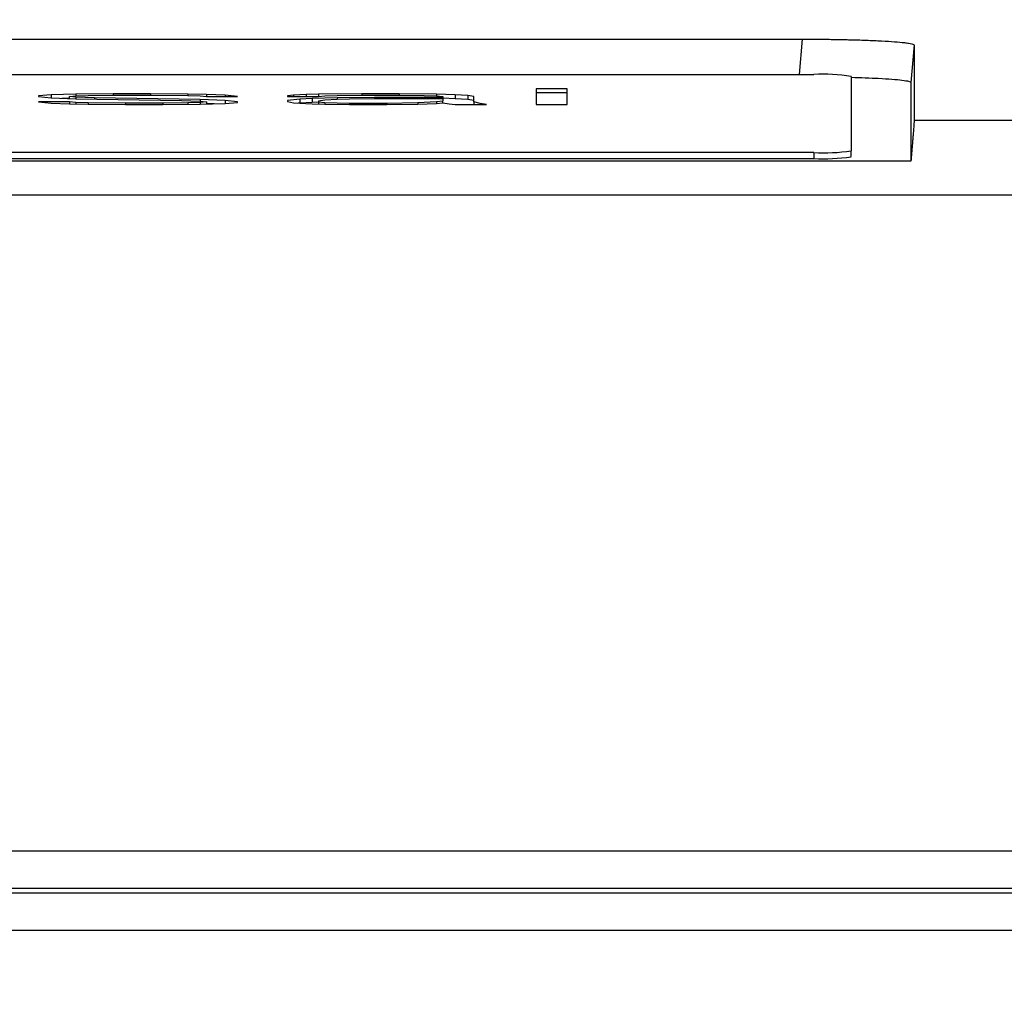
# Model space of a CAD drawing. Header units: millimetres. Extents: x 0 to 1118, y 0 to 864.
# Tile 20 of 67: x 398 to 424, y 242 to 269. Entities that reach past the tile are written whole.
import ezdxf

# ---------------------------------------------------------------- set-up
doc = ezdxf.new("R2010")
doc.units = ezdxf.units.MM
doc.layers.add('DIMENSIONS', color=140, linetype='Continuous', lineweight=25)
doc.styles.add('SLDTEXTSTYLE0', font='TXT', dxfattribs={"width": 0.75})
doc.dimstyles.new('SLDDIMSTYLE0', dxfattribs={"dimtxt": 10, "dimasz": 10, "dimexe": 0, "dimexo": 0.0625, "dimgap": 2.5, "dimtad": 0, "dimtih": 1, "dimtoh": 1, "dimdec": 1, "dimrnd": 1e-09, "dimzin": 4, "dimdsep": 46, "dimtxsty": 'SLDTEXTSTYLE0', "dimsah": 1, "dimcen": 0.09, "dimadec": 0, "dimazin": 1, "dimtfac": 1, "dimtdec": 1, "dimtofl": 0, "dimtmove": 0, "dimatfit": 3, "dimfxl": 0, "dimfrac": 2, "dimtolj": 1, "dimtzin": 12, "dimarcsym": 0})

# ---------------------------------------------------------------- blocks, each defined once
blk = doc.blocks.new('_D_10')
at = {"layer": 'DIMENSIONS'}
for p, q in [((214.505, 243.63), (214.505, 343.861)), ((560.505, 243.63), (560.505, 343.861)), ((370.88, 342.158), (367.833, 342.158)), ((367.833, 342.158), (367.833, 326.283)), ((404.13, 342.158), (407.177, 342.158)), ((407.177, 342.158), (407.177, 326.283)), ((214.505, 340.686), (362.756, 340.686)), ((560.505, 340.686), (412.253, 340.686)), ((367.833, 326.283), (370.88, 326.283)), ((407.177, 326.283), (404.13, 326.283))]:
    blk.add_line(p, q, dxfattribs=at)
for points in [[(214.505, 340.686), (224.505, 339.147), (224.505, 342.224)], [(560.505, 340.686), (550.505, 342.224), (550.505, 339.147)]]:
    blk.add_solid(points, dxfattribs=at)
at = {"layer": 'DIMENSIONS', "char_height": 10, "attachment_point": 1, "style": 'SLDTEXTSTYLE0'}
for s, insert in [('346.0', (370.88, 357.08)), ('13.62', (370.88, 339.173))]:
    blk.add_mtext(s, dxfattribs=dict(at, insert=insert))
blk = doc.blocks.new('_D_11')
at = {"layer": 'DIMENSIONS'}
for p, q in [((332.505, 243.63), (332.505, 302.903)), ((442.505, 243.63), (442.505, 302.903)), ((374.574, 301.2), (371.527, 301.2)), ((371.527, 301.2), (371.527, 285.325)), ((400.435, 301.2), (403.482, 301.2)), ((403.482, 301.2), (403.482, 285.325)), ((332.505, 299.728), (366.451, 299.728)), ((442.505, 299.728), (408.559, 299.728)), ((371.527, 285.325), (374.574, 285.325)), ((403.482, 285.325), (400.435, 285.325))]:
    blk.add_line(p, q, dxfattribs=at)
for points in [[(332.505, 299.728), (342.505, 298.19), (342.505, 301.267)], [(442.505, 299.728), (432.505, 301.267), (432.505, 298.19)]]:
    blk.add_solid(points, dxfattribs=at)
at = {"layer": 'DIMENSIONS', "char_height": 10, "attachment_point": 1, "style": 'SLDTEXTSTYLE0'}
for s, insert in [('110.0', (370.88, 316.122)), ('4.33', (374.574, 298.216))]:
    blk.add_mtext(s, dxfattribs=dict(at, insert=insert))

msp = doc.modelspace()

# ---------------------------------------------------------------- linework, layer by layer
for p, q in [((356.306, 268.003), (418.704, 268.003)), ((418.621, 267.056), (418.704, 268.003)), ((421.692, 267.847), (421.605, 266.845)), ((421.692, 267.847), (421.692, 265.824)), ((356.005, 267.056), (419.005, 267.056)), ((420.005, 267.004), (420.005, 265.015)), ((421.605, 266.845), (421.605, 264.736)), ((398.564, 266.508), (398.23, 266.481)), ((398.23, 266.481), (398.23, 266.463)), ((399.23, 266.526), (398.564, 266.508)), ((398.564, 266.508), (398.564, 266.428)), ((399.064, 266.463), (399.23, 266.481)), ((400.23, 266.535), (399.23, 266.526)), ((399.23, 266.526), (399.23, 266.481)), ((399.23, 266.481), (399.564, 266.49)), ((399.564, 266.49), (400.23, 266.499)), ((401.23, 266.535), (400.23, 266.535)), ((400.23, 266.535), (400.23, 266.499)), ((400.23, 266.499), (401.23, 266.499)), ((402.23, 266.526), (401.23, 266.535)), ((401.23, 266.535), (401.23, 266.499)), ((401.23, 266.499), (402.23, 266.49)), ((402.73, 266.517), (402.23, 266.526)), ((402.23, 266.526), (402.23, 266.49)), ((402.23, 266.49), (402.564, 266.481)), ((402.564, 266.481), (402.73, 266.463)), ((403.23, 266.499), (402.73, 266.517)), ((402.73, 266.517), (402.73, 266.463)), ((403.564, 266.463), (403.23, 266.499)), ((403.23, 266.499), (403.23, 266.463)), ((405.064, 266.499), (404.897, 266.481)), ((404.897, 266.481), (404.897, 266.463)), ((405.397, 266.517), (405.064, 266.499)), ((405.064, 266.499), (405.064, 266.463)), ((405.73, 266.526), (405.397, 266.517)), ((405.397, 266.517), (405.397, 266.463)), ((406.897, 266.535), (405.73, 266.526)), ((405.73, 266.526), (405.73, 266.463)), ((405.73, 266.463), (405.897, 266.481)), ((405.897, 266.481), (406.23, 266.49)), ((406.23, 266.49), (406.897, 266.499)), ((407.897, 266.535), (406.897, 266.535)), ((406.897, 266.535), (406.897, 266.499)), ((406.897, 266.499), (407.897, 266.499)), ((408.897, 266.526), (407.897, 266.535)), ((407.897, 266.535), (407.897, 266.499)), ((407.897, 266.499), (408.564, 266.49)), ((408.564, 266.49), (408.897, 266.481)), ((409.397, 266.508), (408.897, 266.526)), ((408.897, 266.526), (408.897, 266.481)), ((408.897, 266.481), (409.064, 266.463)), ((409.73, 266.49), (409.397, 266.508)), ((409.397, 266.508), (409.397, 266.408)), ((409.897, 266.463), (409.73, 266.49)), ((409.73, 266.49), (409.73, 266.39)), ((412.397, 266.668), (411.564, 266.668)), ((411.564, 266.668), (411.564, 266.249)), ((412.397, 266.568), (411.564, 266.568)), ((412.397, 266.249), (412.397, 266.668)), ((398.23, 266.463), (398.564, 266.428)), ((399.064, 266.321), (398.23, 266.321)), ((398.23, 266.321), (398.564, 266.285)), ((398.564, 266.428), (399.23, 266.401)), ((398.564, 266.285), (399.064, 266.267)), ((399.064, 266.421), (398.858, 266.416)), ((399.23, 266.445), (399.064, 266.463)), ((399.064, 266.408), (399.064, 266.463)), ((399.23, 266.303), (399.064, 266.321)), ((399.064, 266.321), (399.064, 266.267)), ((399.064, 266.267), (399.564, 266.258)), ((399.73, 266.428), (399.23, 266.445)), ((399.23, 266.445), (399.23, 266.401)), ((399.23, 266.401), (402.064, 266.356)), ((399.564, 266.294), (399.23, 266.303)), ((399.23, 266.303), (399.23, 266.264)), ((400.564, 266.285), (399.564, 266.294)), ((399.564, 266.294), (399.564, 266.258)), ((399.564, 266.258), (400.564, 266.249)), ((402.564, 266.383), (399.73, 266.428)), ((399.73, 266.428), (399.73, 266.393)), ((401.564, 266.285), (400.564, 266.285)), ((400.564, 266.285), (400.564, 266.249)), ((400.564, 266.249), (401.564, 266.249)), ((402.23, 266.294), (401.564, 266.285)), ((401.564, 266.285), (401.564, 266.249)), ((401.564, 266.249), (402.564, 266.258)), ((402.064, 266.356), (402.564, 266.339)), ((402.564, 266.303), (402.23, 266.294)), ((402.23, 266.294), (402.23, 266.255)), ((403.23, 266.356), (402.564, 266.383)), ((402.564, 266.383), (402.564, 266.339)), ((402.564, 266.339), (402.73, 266.321)), ((402.73, 266.321), (402.564, 266.303)), ((402.564, 266.303), (402.564, 266.258)), ((402.564, 266.258), (403.23, 266.276)), ((402.73, 266.463), (403.564, 266.463)), ((402.73, 266.321), (402.73, 266.263)), ((402.936, 266.268), (402.73, 266.277)), ((403.564, 266.321), (403.23, 266.356)), ((403.23, 266.356), (403.23, 266.276)), ((403.23, 266.276), (403.564, 266.303)), ((403.564, 266.303), (403.564, 266.321)), ((404.897, 266.463), (405.73, 266.463)), ((405.23, 266.392), (404.897, 266.356)), ((404.897, 266.356), (404.897, 266.33)), ((404.897, 266.33), (405.064, 266.294)), ((405.064, 266.294), (405.564, 266.267)), ((405.23, 266.292), (405.187, 266.287)), ((405.564, 266.41), (405.23, 266.392)), ((405.23, 266.392), (405.23, 266.292)), ((405.564, 266.31), (405.23, 266.292)), ((406.23, 266.428), (405.564, 266.41)), ((405.564, 266.41), (405.564, 266.31)), ((405.73, 266.314), (405.564, 266.31)), ((405.564, 266.267), (405.897, 266.258)), ((405.897, 266.365), (405.73, 266.339)), ((405.73, 266.339), (405.73, 266.321)), ((405.73, 266.321), (405.897, 266.303)), ((405.73, 266.321), (405.73, 266.263)), ((406.23, 266.383), (405.897, 266.365)), ((405.897, 266.303), (405.897, 266.258)), ((405.897, 266.303), (406.564, 266.285)), ((405.897, 266.258), (406.564, 266.249)), ((407.23, 266.437), (406.23, 266.428)), ((406.23, 266.428), (406.23, 266.383)), ((406.564, 266.392), (406.23, 266.383)), ((407.23, 266.401), (406.564, 266.392)), ((406.564, 266.285), (406.564, 266.249)), ((406.564, 266.285), (407.564, 266.285)), ((406.564, 266.249), (407.564, 266.249)), ((409.064, 266.437), (407.23, 266.437)), ((407.23, 266.437), (407.23, 266.401)), ((409.064, 266.401), (407.23, 266.401)), ((407.564, 266.285), (408.397, 266.303)), ((407.564, 266.285), (407.564, 266.249)), ((407.564, 266.249), (408.397, 266.258)), ((408.397, 266.303), (408.897, 266.33)), ((408.397, 266.303), (408.397, 266.258)), ((408.397, 266.258), (408.897, 266.276)), ((408.897, 266.33), (409.064, 266.347)), ((408.897, 266.33), (408.897, 266.276)), ((408.897, 266.276), (409.064, 266.294)), ((409.064, 266.463), (409.064, 266.437)), ((409.064, 266.437), (409.064, 266.401)), ((409.397, 266.408), (409.064, 266.42)), ((409.064, 266.401), (409.064, 266.347)), ((409.064, 266.294), (409.064, 266.347)), ((409.064, 266.294), (409.23, 266.267)), ((409.23, 266.267), (409.397, 266.249)), ((409.73, 266.39), (409.397, 266.408)), ((409.397, 266.249), (410.23, 266.249)), ((409.897, 266.363), (409.73, 266.39)), ((409.897, 266.321), (409.897, 266.463)), ((410.064, 266.276), (409.897, 266.321)), ((409.897, 266.321), (409.897, 266.249)), ((410.23, 266.249), (410.064, 266.276)), ((410.064, 266.276), (410.064, 266.249)), ((411.564, 266.249), (412.397, 266.249)), ((512.377, 265.824), (421.692, 265.824)), ((419.005, 264.963), (356.005, 264.963)), ((419.005, 264.963), (419.005, 264.803)), ((420.005, 264.856), (420.005, 265.015)), ((421.605, 264.736), (353.405, 264.736)), ((356.005, 264.803), (419.005, 264.803)), ((512.377, 263.827), (262.634, 263.827)), ((214.505, 246.254), (560.505, 246.254)), ((214.505, 245.256), (560.505, 245.256)), ((560.505, 245.119), (214.505, 245.119)), ((560.505, 244.121), (214.505, 244.121))]:
    msp.add_line(p, q)
for centre, start, end in [((419.254, 262.24), 81.0448, 92.9634), ((419.254, 269.779), 267.0366, 278.9552), ((419.254, 269.619), 267.0366, 278.9552)]:
    msp.add_arc(centre, 4.823, start, end)
for points, knots in [([(418.704, 268.003), (418.765, 268.003), (418.886, 268.003), (419.067, 268.002), (419.245, 268.001), (419.421, 267.999), (419.595, 267.996), (419.767, 267.993), (420.045, 267.987), (420.414, 267.976), (420.829, 267.958), (421.178, 267.936), (421.407, 267.915), (421.549, 267.896), (421.631, 267.88), (421.683, 267.863), (421.689, 267.852), (421.692, 267.847)], [0, 0, 0, 0, 0.038981, 0.077597, 0.115989, 0.154299, 0.192671, 0.231248, 0.270171, 0.385067, 0.500041, 0.614901, 0.72991, 0.797729, 0.864839, 0.932007, 1, 1, 1, 1]), ([(420.005, 266.981), (420.261, 266.973), (420.848, 266.956), (421.325, 266.915), (421.569, 266.876), (421.593, 266.855), (421.605, 266.845)], [0, 0, 0, 0, 0.272474, 0.625219, 0.810016, 1, 1, 1, 1]), ([(421.692, 265.824), (421.692, 265.82), (421.692, 265.813), (421.69, 265.789), (421.688, 265.753), (421.684, 265.706), (421.679, 265.647), (421.674, 265.575), (421.667, 265.491), (421.659, 265.394), (421.65, 265.286), (421.641, 265.165), (421.63, 265.033), (421.618, 264.89), (421.609, 264.788), (421.605, 264.736)], [0, 0, 0, 0, 0.069573, 0.140361, 0.212366, 0.285592, 0.360042, 0.435719, 0.512624, 0.590761, 0.670132, 0.750739, 0.832585, 0.915671, 1, 1, 1, 1])]:
    msp.add_open_spline(points, degree=3, knots=knots)

# ---------------------------------------------------------------- dimensions: what is measured, and where the dimension line sits
at = {"layer": 'DIMENSIONS'}
for base, p1, p2, picture, middle in [((560.505, 340.686), (214.505, 242.36), (560.505, 242.36), '_D_10', (387.505, 340.686)), ((442.505, 299.728), (332.505, 242.36), (442.505, 242.36), '_D_11', (387.505, 299.728))]:
    dim = msp.add_linear_dim(base=base, p1=p1, p2=p2, dimstyle='SLDDIMSTYLE0', dxfattribs=at)
    dim.commit()
    dim.dimension.update_dxf_attribs({"geometry": picture, "text_midpoint": middle, "dimtype": 160})

doc.saveas('drawing.dxf')
